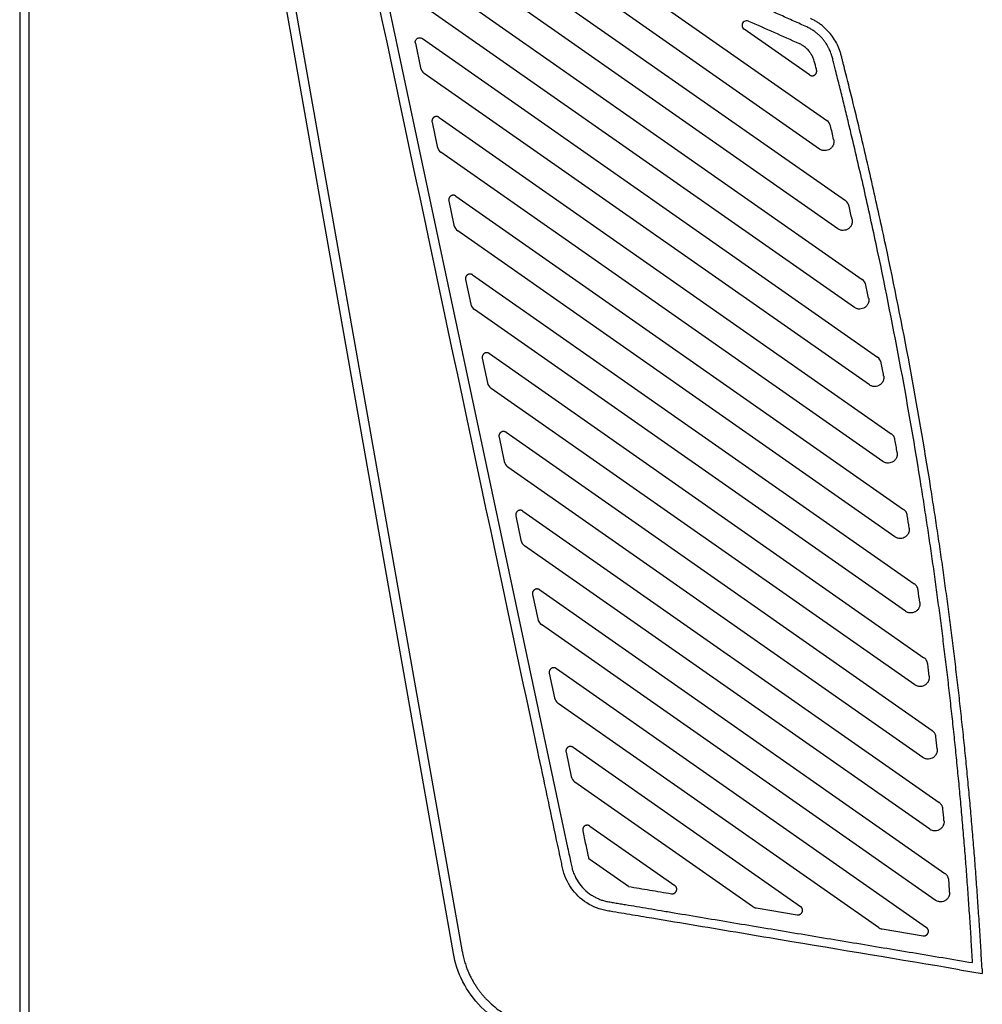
# Model space of a CAD drawing. Header units: millimetres. Extents: x -0.44 to 1.31, y -0.87 to 1.29.
# Tile 29 of 182: x -0.29 to -0.19, y 0.25 to 0.36. Entities that reach past the tile are written whole.
import ezdxf

# ---------------------------------------------------------------- set-up
doc = ezdxf.new("R2010")
doc.units = ezdxf.units.MM

msp = doc.modelspace()

# ---------------------------------------------------------------- linework, layer by layer
at = {"color": 7, "linetype": 'Continuous', "lineweight": 25}
for p, q in [((-0.29421, 0.41733), (-0.29421, -0.13167)), ((-0.29321, 0.41581), (-0.29321, -0.13265)), ((-0.24685, 0.25603), (-0.26959, 0.38499)), ((-0.24586, 0.2562), (-0.26857, 0.38497)), ((-0.25659, 0.37214), (-0.23437, 0.26759)), ((-0.20485, 0.33522), (-0.25369, 0.36941)), ((-0.2486, 0.36952), (-0.20403, 0.3383)), ((-0.20685, 0.34394), (-0.23735, 0.3653)), ((-0.25206, 0.36461), (-0.20218, 0.32969)), ((-0.23007, 0.36387), (-0.20606, 0.34705)), ((-0.20304, 0.32663), (-0.25186, 0.36081)), ((-0.20794, 0.35203), (-0.21509, 0.35704)), ((-0.251, 0.35549), (-0.25044, 0.35282)), ((-0.25023, 0.356), (-0.20052, 0.3212)), ((-0.2014, 0.31815), (-0.25003, 0.3522)), ((-0.24917, 0.34689), (-0.24861, 0.34421)), ((-0.2484, 0.3474), (-0.19902, 0.31282)), ((-0.19993, 0.3098), (-0.2482, 0.3436)), ((-0.24735, 0.33828), (-0.24678, 0.3356)), ((-0.24657, 0.33879), (-0.19768, 0.30456)), ((-0.19862, 0.30156), (-0.24637, 0.33499)), ((-0.24552, 0.32967), (-0.24495, 0.327)), ((-0.24474, 0.33019), (-0.1965, 0.29641)), ((-0.19746, 0.29342), (-0.24454, 0.32639)), ((-0.24369, 0.32107), (-0.24312, 0.31839)), ((-0.24291, 0.32158), (-0.19546, 0.28835)), ((-0.19644, 0.28538), (-0.24271, 0.31778)), ((-0.24186, 0.31246), (-0.24129, 0.30979)), ((-0.24108, 0.31298), (-0.19456, 0.2804)), ((-0.19557, 0.27745), (-0.24088, 0.30918)), ((-0.24003, 0.30386), (-0.23946, 0.30118)), ((-0.23925, 0.30437), (-0.19379, 0.27254)), ((-0.19482, 0.2696), (-0.23906, 0.30057)), ((-0.2382, 0.29525), (-0.23763, 0.29258)), ((-0.23742, 0.29577), (-0.19316, 0.26477)), ((-0.19421, 0.26184), (-0.23723, 0.29197)), ((-0.23637, 0.28665), (-0.2358, 0.28397)), ((-0.23559, 0.28716), (-0.19517, 0.25886)), ((-0.20042, 0.25887), (-0.2354, 0.28336)), ((-0.23454, 0.27804), (-0.23397, 0.27537)), ((-0.23377, 0.27856), (-0.20892, 0.26116)), ((-0.21417, 0.26117), (-0.23357, 0.27476)), ((-0.23194, 0.26995), (-0.22266, 0.26346)), ((-0.22773, 0.26334), (-0.23206, 0.26638)), ((-0.21376, 0.261), (-0.20929, 0.26025)), ((-0.20001, 0.2587), (-0.19554, 0.25795)), ((-0.19157, 0.25425), (-0.18907, 0.25383))]:
    msp.add_line(p, q, dxfattribs=at)
for points, knots in [([(-0.19157, 0.25425), (-0.19808, 0.25534), (-0.20785, 0.25697), (-0.21925, 0.25888), (-0.22495, 0.25983), (-0.22779, 0.26031), (-0.22922, 0.26055), (-0.22983, 0.26065), (-0.23024, 0.26072), (-0.23044, 0.26076), (-0.2322, 0.26125), (-0.23384, 0.26255), (-0.23464, 0.26441), (-0.23483, 0.26499), (-0.23488, 0.26519), (-0.23496, 0.26559), (-0.23518, 0.2666), (-0.23608, 0.27084), (-0.23831, 0.28133), (-0.24586, 0.31685), (-0.25272, 0.34915), (-0.25821, 0.37498)], [0, 0, 0, 0, 0.125, 0.1875, 0.21875, 0.234375, 0.242187, 0.246094, 0.246094, 0.25, 0.25, 0.28125, 0.289062, 0.289062, 0.292969, 0.292969, 0.296875, 0.3125, 0.375, 0.5, 1, 1, 1, 1]), ([(-0.20823, 0.35728), (-0.20871, 0.35749), (-0.20966, 0.35792), (-0.21109, 0.35856), (-0.21254, 0.3592), (-0.214, 0.35982), (-0.21548, 0.36045), (-0.21697, 0.36107), (-0.21848, 0.36168), (-0.22, 0.36229), (-0.22153, 0.36289), (-0.22309, 0.36349), (-0.22465, 0.36408), (-0.22623, 0.36466), (-0.22783, 0.36524), (-0.22944, 0.36581), (-0.23107, 0.36637), (-0.23271, 0.36692), (-0.23436, 0.36747), (-0.23603, 0.36801), (-0.23772, 0.36854), (-0.23942, 0.36906), (-0.24113, 0.36957), (-0.24286, 0.37008), (-0.24461, 0.37057), (-0.24637, 0.37105), (-0.24814, 0.37153), (-0.24993, 0.37199), (-0.25173, 0.37245), (-0.25355, 0.37289), (-0.25477, 0.37318), (-0.25538, 0.37332)], [0, 0, 0, 0, 0.031213, 0.062659, 0.094339, 0.126252, 0.158399, 0.19078, 0.223394, 0.256242, 0.289323, 0.322638, 0.356186, 0.389968, 0.423984, 0.458233, 0.492716, 0.527432, 0.562382, 0.597565, 0.632983, 0.668633, 0.704517, 0.740635, 0.776987, 0.813572, 0.85039, 0.887442, 0.924728, 0.962247, 1, 1, 1, 1]), ([(-0.21461, 0.35791), (-0.21469, 0.35794), (-0.21477, 0.35795), (-0.21493, 0.35794), (-0.21501, 0.35791), (-0.21515, 0.35782), (-0.21521, 0.35776), (-0.21529, 0.35761), (-0.21531, 0.35753), (-0.21531, 0.35745)], [0, 0, 0, 0, 0.25, 0.25, 0.5, 0.5, 0.75, 0.75, 1, 1, 1, 1]), ([(-0.21531, 0.35745), (-0.21531, 0.35737), (-0.21529, 0.35729), (-0.21521, 0.35715), (-0.21516, 0.35709), (-0.21509, 0.35704)], [0, 0, 0, 0, 0.5, 0.5, 1, 1, 1, 1]), ([(-0.19014, 0.25502), (-0.19018, 0.25578), (-0.19027, 0.25729), (-0.19041, 0.25956), (-0.19057, 0.26183), (-0.19073, 0.2641), (-0.1909, 0.26637), (-0.19109, 0.26864), (-0.19128, 0.2709), (-0.19148, 0.27317), (-0.1917, 0.27543), (-0.19192, 0.2777), (-0.19215, 0.27996), (-0.1924, 0.28222), (-0.19265, 0.28448), (-0.19291, 0.28675), (-0.19319, 0.28901), (-0.19347, 0.29127), (-0.19376, 0.29352), (-0.19407, 0.29578), (-0.19438, 0.29804), (-0.1947, 0.30029), (-0.19504, 0.30255), (-0.19538, 0.3048), (-0.19629, 0.31061), (-0.1979, 0.31996), (-0.19982, 0.32959), (-0.20119, 0.33599), (-0.2019, 0.33918), (-0.20263, 0.34236), (-0.20326, 0.34504), (-0.20379, 0.34724), (-0.20421, 0.34898), (-0.20465, 0.35074), (-0.205, 0.35214), (-0.20525, 0.35312), (-0.20538, 0.35365), (-0.20549, 0.35408), (-0.2056, 0.35441), (-0.2057, 0.35466), (-0.20578, 0.35486), (-0.20589, 0.35506), (-0.20602, 0.35531), (-0.20621, 0.3556), (-0.20642, 0.35588), (-0.20666, 0.35615), (-0.20692, 0.35641), (-0.20721, 0.35666), (-0.20753, 0.35689), (-0.20787, 0.3571), (-0.20811, 0.35722), (-0.20823, 0.35728)], [0, 0, 0, 0, 0.021711, 0.043425, 0.065141, 0.086859, 0.108577, 0.130294, 0.152011, 0.173728, 0.195445, 0.217164, 0.238884, 0.260608, 0.282334, 0.304065, 0.3258, 0.347539, 0.369284, 0.391034, 0.412789, 0.434548, 0.45631, 0.478075, 0.499841, 0.624745, 0.749784, 0.780992, 0.812179, 0.843344, 0.874487, 0.891106, 0.908119, 0.925531, 0.943326, 0.949299, 0.954561, 0.958809, 0.961993, 0.964582, 0.966599, 0.968041, 0.971252, 0.974547, 0.977917, 0.981367, 0.984905, 0.988541, 0.992276, 0.9961, 1, 1, 1, 1]), ([(-0.1891, 0.25434), (-0.18914, 0.25511), (-0.18923, 0.25665), (-0.18937, 0.25895), (-0.18953, 0.26125), (-0.18969, 0.26355), (-0.18986, 0.26585), (-0.19004, 0.26815), (-0.19024, 0.27045), (-0.19044, 0.27274), (-0.19065, 0.27504), (-0.19088, 0.27733), (-0.19111, 0.27963), (-0.19136, 0.28192), (-0.19161, 0.28421), (-0.19188, 0.2865), (-0.19215, 0.28879), (-0.19244, 0.29107), (-0.19273, 0.29336), (-0.19304, 0.29565), (-0.19335, 0.29793), (-0.19368, 0.30021), (-0.19402, 0.3025), (-0.19437, 0.30478), (-0.19529, 0.31071), (-0.19694, 0.32027), (-0.19912, 0.33121), (-0.20104, 0.33993), (-0.2023, 0.34537), (-0.20336, 0.34971), (-0.20394, 0.35201), (-0.20428, 0.35336), (-0.20436, 0.35367), (-0.20441, 0.35387), (-0.20444, 0.35401), (-0.2045, 0.35424), (-0.20463, 0.35471), (-0.20489, 0.35535), (-0.2053, 0.35607), (-0.20581, 0.35673), (-0.20631, 0.35721), (-0.20674, 0.35756), (-0.20708, 0.3578), (-0.20744, 0.35801), (-0.20769, 0.35813), (-0.20782, 0.35819)], [0, 0, 0, 0, 0.021656, 0.043307, 0.064954, 0.086597, 0.108238, 0.129875, 0.15151, 0.173143, 0.194774, 0.216404, 0.238034, 0.259663, 0.281293, 0.302923, 0.324554, 0.346187, 0.367822, 0.389459, 0.411099, 0.432742, 0.454389, 0.476039, 0.497695, 0.623367, 0.74904, 0.811886, 0.874737, 0.906162, 0.937588, 0.941516, 0.945444, 0.946426, 0.947409, 0.949373, 0.953284, 0.961051, 0.968819, 0.976587, 0.984353, 0.988273, 0.992175, 0.996078, 1, 1, 1, 1]), ([(-0.25101, 0.35559), (-0.25101, 0.35562), (-0.25101, 0.35566), (-0.251, 0.35572), (-0.25098, 0.35578), (-0.25094, 0.35586), (-0.25087, 0.35596), (-0.25075, 0.35604), (-0.25061, 0.35609), (-0.25047, 0.3561), (-0.25034, 0.35607), (-0.25026, 0.35603), (-0.25023, 0.356)], [0, 0, 0, 0, 0.057705, 0.114723, 0.17197, 0.230354, 0.364175, 0.500174, 0.63374, 0.770007, 0.884299, 1, 1, 1, 1]), ([(-0.20717, 0.35257), (-0.20721, 0.35271), (-0.20728, 0.353), (-0.20737, 0.35337), (-0.20745, 0.35366), (-0.20754, 0.35388), (-0.20763, 0.35408), (-0.20773, 0.35426), (-0.20784, 0.35443), (-0.20796, 0.35459), (-0.2081, 0.35477), (-0.20829, 0.35495), (-0.20851, 0.35513), (-0.20877, 0.35531), (-0.20896, 0.35541), (-0.20906, 0.35546)], [0, 0, 0, 0, 0.1269435, 0.2419768, 0.3173635, 0.376428, 0.4379464, 0.5002442, 0.5490521, 0.6051447, 0.6684386, 0.7391562, 0.8179869, 0.9051846, 1, 1, 1, 1]), ([(-0.20794, 0.35203), (-0.20792, 0.35202), (-0.20788, 0.35199), (-0.20781, 0.35197), (-0.20775, 0.35195), (-0.20768, 0.35194), (-0.20762, 0.35194), (-0.20755, 0.35195), (-0.2075, 0.35197), (-0.20744, 0.35199), (-0.20739, 0.35202), (-0.20735, 0.35205), (-0.20731, 0.35208), (-0.20727, 0.35212), (-0.20724, 0.35216), (-0.20722, 0.35219), (-0.2072, 0.35223), (-0.20719, 0.35227), (-0.20717, 0.35231), (-0.20717, 0.35234), (-0.20716, 0.35238), (-0.20716, 0.35241), (-0.20716, 0.35243), (-0.20716, 0.35244)], [0, 0, 0, 0, 0.067444, 0.132908, 0.19639, 0.257891, 0.31741, 0.374948, 0.430502, 0.484074, 0.535664, 0.58527, 0.632893, 0.678532, 0.722188, 0.76386, 0.803548, 0.841251, 0.87697, 0.910705, 0.942455, 0.97222, 1, 1, 1, 1]), ([(-0.2484, 0.3474), (-0.24842, 0.34741), (-0.24846, 0.34744), (-0.24853, 0.34746), (-0.24859, 0.34748), (-0.24866, 0.34749), (-0.24872, 0.34749), (-0.24879, 0.34748), (-0.24884, 0.34746), (-0.2489, 0.34744), (-0.24895, 0.34742), (-0.24899, 0.34739), (-0.24903, 0.34735), (-0.24907, 0.34732), (-0.2491, 0.34728), (-0.24912, 0.34724), (-0.24914, 0.3472), (-0.24916, 0.34716), (-0.24917, 0.34712), (-0.24918, 0.34709), (-0.24918, 0.34705), (-0.24919, 0.34702), (-0.24919, 0.347), (-0.24919, 0.34699)], [0, 0, 0, 0, 0.066938, 0.131946, 0.195023, 0.256169, 0.315384, 0.372667, 0.428019, 0.481439, 0.532927, 0.582482, 0.630105, 0.675795, 0.719552, 0.761376, 0.801266, 0.839223, 0.875246, 0.909336, 0.941491, 0.971713, 1, 1, 1, 1]), ([(-0.20528, 0.34476), (-0.20528, 0.34473), (-0.20528, 0.34466), (-0.2053, 0.34456), (-0.20532, 0.34446), (-0.20536, 0.34436), (-0.20544, 0.34421), (-0.20558, 0.34402), (-0.20583, 0.34385), (-0.20611, 0.34376), (-0.20636, 0.34376), (-0.20656, 0.3438), (-0.20672, 0.34386), (-0.20681, 0.34391), (-0.20685, 0.34394)], [0, 0, 0, 0, 0.047535, 0.094532, 0.141531, 0.189067, 0.237662, 0.375606, 0.513861, 0.645328, 0.777885, 0.851881, 0.925252, 1, 1, 1, 1]), ([(-0.20531, 0.34499), (-0.2053, 0.34496), (-0.20528, 0.34488), (-0.20528, 0.3448), (-0.20528, 0.34476)], [0, 0, 0, 0, 0.506322, 1, 1, 1, 1]), ([(-0.24657, 0.33879), (-0.24659, 0.33881), (-0.24663, 0.33883), (-0.2467, 0.33886), (-0.24676, 0.33888), (-0.24683, 0.33888), (-0.24689, 0.33888), (-0.24696, 0.33888), (-0.24701, 0.33886), (-0.24707, 0.33884), (-0.24712, 0.33881), (-0.24716, 0.33878), (-0.2472, 0.33875), (-0.24724, 0.33871), (-0.24727, 0.33867), (-0.24729, 0.33863), (-0.24731, 0.33859), (-0.24733, 0.33856), (-0.24734, 0.33852), (-0.24735, 0.33848), (-0.24735, 0.33845), (-0.24736, 0.33842), (-0.24736, 0.33839), (-0.24736, 0.33838)], [0, 0, 0, 0, 0.066938, 0.1319457, 0.1950227, 0.2561689, 0.3153838, 0.3726673, 0.4280191, 0.481439, 0.5329268, 0.5824821, 0.6301048, 0.6757948, 0.7195517, 0.7613755, 0.801266, 0.8392229, 0.8752461, 0.9093356, 0.9414911, 0.9717126, 1, 1, 1, 1]), ([(-0.20328, 0.33604), (-0.20328, 0.336), (-0.20328, 0.33594), (-0.2033, 0.33583), (-0.20332, 0.33574), (-0.20336, 0.33564), (-0.20344, 0.33549), (-0.20358, 0.3353), (-0.20383, 0.33513), (-0.20411, 0.33504), (-0.20436, 0.33503), (-0.20456, 0.33507), (-0.20472, 0.33513), (-0.20481, 0.33519), (-0.20485, 0.33522)], [0, 0, 0, 0, 0.047348, 0.09418, 0.141029, 0.188427, 0.236889, 0.374533, 0.512573, 0.64438, 0.777204, 0.851479, 0.925072, 1, 1, 1, 1]), ([(-0.2033, 0.33625), (-0.2033, 0.33622), (-0.20328, 0.33615), (-0.20328, 0.33607), (-0.20328, 0.33604)], [0, 0, 0, 0, 0.506306, 1, 1, 1, 1]), ([(-0.24474, 0.33019), (-0.24476, 0.3302), (-0.2448, 0.33023), (-0.24487, 0.33025), (-0.24493, 0.33027), (-0.245, 0.33028), (-0.24507, 0.33028), (-0.24513, 0.33027), (-0.24519, 0.33025), (-0.24524, 0.33023), (-0.24529, 0.33021), (-0.24533, 0.33017), (-0.24537, 0.33014), (-0.24541, 0.3301), (-0.24544, 0.33007), (-0.24546, 0.33003), (-0.24548, 0.32999), (-0.2455, 0.32995), (-0.24551, 0.32991), (-0.24552, 0.32988), (-0.24552, 0.32984), (-0.24553, 0.32981), (-0.24553, 0.32979), (-0.24553, 0.32978)], [0, 0, 0, 0, 0.066938, 0.131946, 0.195023, 0.256169, 0.315384, 0.372667, 0.428019, 0.481439, 0.532927, 0.582482, 0.630105, 0.675795, 0.719552, 0.761375, 0.801266, 0.839223, 0.875246, 0.909336, 0.941491, 0.971713, 1, 1, 1, 1]), ([(-0.20147, 0.32744), (-0.20147, 0.32741), (-0.20147, 0.32734), (-0.20148, 0.32724), (-0.20151, 0.32714), (-0.20155, 0.32705), (-0.20162, 0.32689), (-0.20177, 0.3267), (-0.20202, 0.32654), (-0.2023, 0.32644), (-0.20255, 0.32644), (-0.20275, 0.32648), (-0.2029, 0.32654), (-0.20299, 0.3266), (-0.20304, 0.32663)], [0, 0, 0, 0, 0.047181, 0.093862, 0.140572, 0.187837, 0.236168, 0.373525, 0.511348, 0.643452, 0.776544, 0.851066, 0.924873, 1, 1, 1, 1]), ([(-0.20149, 0.32764), (-0.20148, 0.32761), (-0.20147, 0.32754), (-0.20147, 0.32748), (-0.20147, 0.32744)], [0, 0, 0, 0, 0.5062642, 1, 1, 1, 1]), ([(-0.24291, 0.32158), (-0.24293, 0.3216), (-0.24297, 0.32162), (-0.24304, 0.32165), (-0.24311, 0.32167), (-0.24317, 0.32167), (-0.24324, 0.32167), (-0.2433, 0.32166), (-0.24336, 0.32165), (-0.24341, 0.32163), (-0.24346, 0.3216), (-0.2435, 0.32157), (-0.24354, 0.32154), (-0.24358, 0.3215), (-0.24361, 0.32146), (-0.24363, 0.32142), (-0.24365, 0.32138), (-0.24367, 0.32135), (-0.24368, 0.32131), (-0.24369, 0.32127), (-0.24369, 0.32124), (-0.2437, 0.3212), (-0.2437, 0.32118), (-0.2437, 0.32117)], [0, 0, 0, 0, 0.066938, 0.131946, 0.195023, 0.256169, 0.315384, 0.372667, 0.428019, 0.481439, 0.532927, 0.582482, 0.630105, 0.675795, 0.719552, 0.761376, 0.801266, 0.839223, 0.875246, 0.909336, 0.941491, 0.971713, 1, 1, 1, 1]), ([(-0.19983, 0.31897), (-0.19983, 0.31894), (-0.19983, 0.31887), (-0.19985, 0.31877), (-0.19987, 0.31867), (-0.19991, 0.31857), (-0.19998, 0.31842), (-0.20013, 0.31823), (-0.20038, 0.31807), (-0.20066, 0.31797), (-0.20091, 0.31797), (-0.20111, 0.31801), (-0.20126, 0.31807), (-0.20136, 0.31812), (-0.2014, 0.31815)], [0, 0, 0, 0, 0.047032, 0.093577, 0.140156, 0.187294, 0.235494, 0.372576, 0.510185, 0.642569, 0.775906, 0.850668, 0.924683, 1, 1, 1, 1]), ([(-0.19985, 0.31915), (-0.19984, 0.31912), (-0.19983, 0.31906), (-0.19983, 0.319), (-0.19983, 0.31897)], [0, 0, 0, 0, 0.506198, 1, 1, 1, 1]), ([(-0.24108, 0.31298), (-0.2411, 0.31299), (-0.24114, 0.31302), (-0.24121, 0.31304), (-0.24128, 0.31306), (-0.24134, 0.31307), (-0.24141, 0.31307), (-0.24147, 0.31306), (-0.24153, 0.31304), (-0.24158, 0.31302), (-0.24163, 0.31299), (-0.24168, 0.31296), (-0.24172, 0.31293), (-0.24175, 0.31289), (-0.24178, 0.31286), (-0.2418, 0.31282), (-0.24182, 0.31278), (-0.24184, 0.31274), (-0.24185, 0.3127), (-0.24186, 0.31267), (-0.24187, 0.31263), (-0.24187, 0.3126), (-0.24187, 0.31258), (-0.24187, 0.31257)], [0, 0, 0, 0, 0.066938, 0.131946, 0.195023, 0.256169, 0.315384, 0.372667, 0.428019, 0.481439, 0.532927, 0.582482, 0.630105, 0.675795, 0.719552, 0.761376, 0.801266, 0.839223, 0.875246, 0.909336, 0.941491, 0.971713, 1, 1, 1, 1]), ([(-0.19861, 0.31217), (-0.19863, 0.3123), (-0.19868, 0.31243), (-0.19882, 0.31265), (-0.19891, 0.31275), (-0.19902, 0.31282)], [0, 0, 0, 0, 0.5, 0.5, 1, 1, 1, 1]), ([(-0.19836, 0.31062), (-0.19836, 0.31058), (-0.19836, 0.31052), (-0.19838, 0.31042), (-0.1984, 0.31032), (-0.19844, 0.31022), (-0.19851, 0.31007), (-0.19866, 0.30988), (-0.1989, 0.30971), (-0.19919, 0.30962), (-0.19944, 0.30961), (-0.19964, 0.30965), (-0.19979, 0.30971), (-0.19989, 0.30977), (-0.19993, 0.3098)], [0, 0, 0, 0, 0.046901, 0.093322, 0.13978, 0.186795, 0.234865, 0.371682, 0.509078, 0.641726, 0.775291, 0.850283, 0.924498, 1, 1, 1, 1]), ([(-0.19837, 0.31078), (-0.19837, 0.31076), (-0.19836, 0.3107), (-0.19836, 0.31065), (-0.19836, 0.31062)], [0, 0, 0, 0, 0.506109, 1, 1, 1, 1]), ([(-0.19727, 0.30389), (-0.19729, 0.30403), (-0.19733, 0.30416), (-0.19748, 0.30438), (-0.19757, 0.30448), (-0.19768, 0.30456)], [0, 0, 0, 0, 0.5, 0.5, 1, 1, 1, 1]), ([(-0.23925, 0.30437), (-0.23927, 0.30438), (-0.23931, 0.30441), (-0.23938, 0.30444), (-0.23945, 0.30446), (-0.23951, 0.30446), (-0.23958, 0.30446), (-0.23964, 0.30445), (-0.2397, 0.30444), (-0.23975, 0.30442), (-0.2398, 0.30439), (-0.23985, 0.30436), (-0.23989, 0.30432), (-0.23992, 0.30429), (-0.23995, 0.30425), (-0.23997, 0.30421), (-0.23999, 0.30417), (-0.24001, 0.30413), (-0.24002, 0.3041), (-0.24003, 0.30406), (-0.24004, 0.30403), (-0.24004, 0.30399), (-0.24004, 0.30397), (-0.24004, 0.30396)], [0, 0, 0, 0, 0.066938, 0.131946, 0.195023, 0.256169, 0.315384, 0.372667, 0.428019, 0.481439, 0.532927, 0.582482, 0.630105, 0.675795, 0.719552, 0.761376, 0.801266, 0.839223, 0.875246, 0.909336, 0.941491, 0.971713, 1, 1, 1, 1]), ([(-0.19705, 0.30238), (-0.19705, 0.30234), (-0.19705, 0.30227), (-0.19706, 0.30217), (-0.19709, 0.30208), (-0.19713, 0.30198), (-0.1972, 0.30183), (-0.19734, 0.30164), (-0.19759, 0.30147), (-0.19787, 0.30137), (-0.19813, 0.30137), (-0.19833, 0.30141), (-0.19848, 0.30147), (-0.19857, 0.30153), (-0.19862, 0.30156)], [0, 0, 0, 0, 0.046791, 0.093102, 0.139448, 0.186341, 0.234278, 0.370846, 0.508029, 0.640925, 0.774696, 0.849909, 0.924317, 1, 1, 1, 1]), ([(-0.19706, 0.30252), (-0.19705, 0.3025), (-0.19705, 0.30245), (-0.19705, 0.3024), (-0.19705, 0.30238)], [0, 0, 0, 0, 0.505988, 1, 1, 1, 1]), ([(-0.19608, 0.29572), (-0.1961, 0.29586), (-0.19614, 0.29599), (-0.19629, 0.29623), (-0.19638, 0.29633), (-0.1965, 0.29641)], [0, 0, 0, 0, 0.5, 0.5, 1, 1, 1, 1]), ([(-0.23742, 0.29577), (-0.23744, 0.29578), (-0.23748, 0.29581), (-0.23755, 0.29583), (-0.23762, 0.29585), (-0.23768, 0.29586), (-0.23775, 0.29586), (-0.23781, 0.29585), (-0.23787, 0.29583), (-0.23792, 0.29581), (-0.23797, 0.29578), (-0.23802, 0.29575), (-0.23806, 0.29572), (-0.23809, 0.29568), (-0.23812, 0.29564), (-0.23814, 0.29561), (-0.23816, 0.29557), (-0.23818, 0.29553), (-0.23819, 0.29549), (-0.2382, 0.29546), (-0.23821, 0.29542), (-0.23821, 0.29539), (-0.23821, 0.29537), (-0.23821, 0.29536)], [0, 0, 0, 0, 0.066938, 0.131946, 0.195023, 0.256169, 0.315384, 0.372667, 0.428019, 0.481439, 0.532927, 0.582482, 0.630105, 0.675795, 0.719552, 0.761376, 0.801266, 0.839223, 0.875246, 0.909336, 0.941491, 0.971713, 1, 1, 1, 1]), ([(-0.19589, 0.29424), (-0.19589, 0.2942), (-0.19589, 0.29414), (-0.1959, 0.29404), (-0.19593, 0.29394), (-0.19597, 0.29384), (-0.19604, 0.29369), (-0.19618, 0.2935), (-0.19643, 0.29333), (-0.19671, 0.29324), (-0.19696, 0.29323), (-0.19717, 0.29327), (-0.19732, 0.29333), (-0.19741, 0.29339), (-0.19746, 0.29342)], [0, 0, 0, 0, 0.046688, 0.092898, 0.139138, 0.185917, 0.233726, 0.37005, 0.507025, 0.640153, 0.77412, 0.849541, 0.924135, 1, 1, 1, 1]), ([(-0.1959, 0.29437), (-0.19589, 0.29435), (-0.19589, 0.29431), (-0.19589, 0.29426), (-0.19589, 0.29424)], [0, 0, 0, 0, 0.505859, 1, 1, 1, 1]), ([(-0.19504, 0.28766), (-0.19504, 0.28769), (-0.19505, 0.28775), (-0.19508, 0.28785), (-0.19512, 0.28794), (-0.19516, 0.28804), (-0.19522, 0.28813), (-0.19529, 0.28821), (-0.19537, 0.28829), (-0.19543, 0.28833), (-0.19546, 0.28835)], [0, 0, 0, 0, 0.1157192, 0.2340902, 0.3551128, 0.4787871, 0.605113, 0.7340905, 0.8657195, 1, 1, 1, 1]), ([(-0.23559, 0.28716), (-0.23562, 0.28717), (-0.23566, 0.2872), (-0.23572, 0.28723), (-0.23579, 0.28724), (-0.23585, 0.28725), (-0.23592, 0.28725), (-0.23598, 0.28724), (-0.23604, 0.28723), (-0.23609, 0.28721), (-0.23614, 0.28718), (-0.23619, 0.28715), (-0.23623, 0.28711), (-0.23626, 0.28708), (-0.23629, 0.28704), (-0.23632, 0.287), (-0.23634, 0.28696), (-0.23635, 0.28692), (-0.23636, 0.28689), (-0.23637, 0.28685), (-0.23638, 0.28682), (-0.23638, 0.28678), (-0.23638, 0.28676), (-0.23638, 0.28675)], [0, 0, 0, 0, 0.066938, 0.131946, 0.195023, 0.256169, 0.315384, 0.372667, 0.428019, 0.481439, 0.532927, 0.582482, 0.630105, 0.675795, 0.719552, 0.761376, 0.801266, 0.839223, 0.875246, 0.909336, 0.941491, 0.971713, 1, 1, 1, 1]), ([(-0.19488, 0.28632), (-0.19488, 0.2863), (-0.19487, 0.28626), (-0.19487, 0.28622), (-0.19487, 0.2862)], [0, 0, 0, 0, 0.5057113, 1, 1, 1, 1]), ([(-0.19487, 0.2862), (-0.19487, 0.28617), (-0.19487, 0.2861), (-0.19489, 0.286), (-0.19491, 0.2859), (-0.19495, 0.28581), (-0.19502, 0.28566), (-0.19517, 0.28547), (-0.19541, 0.2853), (-0.19569, 0.2852), (-0.19595, 0.2852), (-0.19615, 0.28524), (-0.19631, 0.2853), (-0.1964, 0.28535), (-0.19644, 0.28538)], [0, 0, 0, 0, 0.046618, 0.092746, 0.138888, 0.18555, 0.233219, 0.369332, 0.506074, 0.639432, 0.773566, 0.849197, 0.923972, 1, 1, 1, 1]), ([(-0.19414, 0.27969), (-0.19414, 0.27972), (-0.19415, 0.27978), (-0.19418, 0.27988), (-0.19421, 0.27998), (-0.19426, 0.28007), (-0.19432, 0.28017), (-0.19439, 0.28025), (-0.19447, 0.28033), (-0.19453, 0.28038), (-0.19456, 0.2804)], [0, 0, 0, 0, 0.115709, 0.234073, 0.355091, 0.478764, 0.605092, 0.734073, 0.86571, 1, 1, 1, 1]), ([(-0.23377, 0.27856), (-0.23379, 0.27857), (-0.23383, 0.27859), (-0.23389, 0.27862), (-0.23396, 0.27864), (-0.23403, 0.27865), (-0.23409, 0.27865), (-0.23415, 0.27864), (-0.23421, 0.27862), (-0.23427, 0.2786), (-0.23431, 0.27857), (-0.23436, 0.27854), (-0.2344, 0.27851), (-0.23443, 0.27847), (-0.23446, 0.27843), (-0.23449, 0.2784), (-0.23451, 0.27836), (-0.23452, 0.27832), (-0.23453, 0.27828), (-0.23454, 0.27824), (-0.23455, 0.27821), (-0.23455, 0.27818), (-0.23455, 0.27816), (-0.23455, 0.27815)], [0, 0, 0, 0, 0.066938, 0.1319457, 0.1950227, 0.2561689, 0.3153838, 0.3726673, 0.4280191, 0.481439, 0.5329267, 0.5824821, 0.6301048, 0.6757948, 0.7195517, 0.7613755, 0.8012659, 0.8392229, 0.8752461, 0.9093356, 0.9414911, 0.9717126, 1, 1, 1, 1]), ([(-0.19399, 0.27826), (-0.194, 0.27823), (-0.194, 0.27816), (-0.19401, 0.27806), (-0.19404, 0.27797), (-0.19407, 0.27787), (-0.19415, 0.27772), (-0.19429, 0.27753), (-0.19453, 0.27736), (-0.19482, 0.27726), (-0.19507, 0.27726), (-0.19527, 0.2773), (-0.19543, 0.27736), (-0.19552, 0.27742), (-0.19557, 0.27745)], [0, 0, 0, 0, 0.046557, 0.092611, 0.138663, 0.185214, 0.232747, 0.368651, 0.50517, 0.638748, 0.77303, 0.848866, 0.923815, 1, 1, 1, 1]), ([(-0.194, 0.27837), (-0.194, 0.27835), (-0.194, 0.27832), (-0.19399, 0.27828), (-0.19399, 0.27826)], [0, 0, 0, 0, 0.505547, 1, 1, 1, 1]), ([(-0.19337, 0.27181), (-0.19337, 0.27184), (-0.19338, 0.27191), (-0.19341, 0.27201), (-0.19344, 0.27211), (-0.19349, 0.27221), (-0.19355, 0.2723), (-0.19362, 0.27239), (-0.1937, 0.27247), (-0.19376, 0.27252), (-0.19379, 0.27254)], [0, 0, 0, 0, 0.115704, 0.234064, 0.35508, 0.478752, 0.60508, 0.734064, 0.865704, 1, 1, 1, 1]), ([(-0.19325, 0.27042), (-0.19325, 0.27039), (-0.19325, 0.27032), (-0.19327, 0.27022), (-0.19329, 0.27012), (-0.19333, 0.27003), (-0.1934, 0.26988), (-0.19354, 0.26969), (-0.19379, 0.26952), (-0.19407, 0.26942), (-0.19433, 0.26941), (-0.19453, 0.26945), (-0.19468, 0.26951), (-0.19478, 0.26957), (-0.19482, 0.2696)], [0, 0, 0, 0, 0.046513, 0.092506, 0.138474, 0.184914, 0.232309, 0.368023, 0.504311, 0.638102, 0.772512, 0.848548, 0.923666, 1, 1, 1, 1]), ([(-0.19326, 0.27051), (-0.19325, 0.27049), (-0.19325, 0.27046), (-0.19325, 0.27043), (-0.19325, 0.27042)], [0, 0, 0, 0, 0.505367, 1, 1, 1, 1]), ([(-0.23194, 0.26995), (-0.23196, 0.26996), (-0.232, 0.26999), (-0.23206, 0.27002), (-0.23213, 0.27003), (-0.2322, 0.27004), (-0.23226, 0.27004), (-0.23232, 0.27003), (-0.23238, 0.27002), (-0.23244, 0.26999), (-0.23249, 0.26997), (-0.23253, 0.26994), (-0.23257, 0.2699), (-0.2326, 0.26987), (-0.23263, 0.26983), (-0.23266, 0.26979), (-0.23268, 0.26975), (-0.23269, 0.26971), (-0.23271, 0.26968), (-0.23271, 0.26964), (-0.23272, 0.26961), (-0.23272, 0.26957), (-0.23272, 0.26955), (-0.23272, 0.26954)], [0, 0, 0, 0, 0.066938, 0.131946, 0.195023, 0.256169, 0.315384, 0.372667, 0.428019, 0.481439, 0.532927, 0.582482, 0.630105, 0.675795, 0.719552, 0.761376, 0.801266, 0.839223, 0.875246, 0.909336, 0.941491, 0.971713, 1, 1, 1, 1]), ([(-0.23271, 0.26944), (-0.2326, 0.26893), (-0.2325, 0.26842), (-0.23234, 0.26766), (-0.23228, 0.26741), (-0.2322, 0.26703), (-0.23217, 0.2669), (-0.23212, 0.26664), (-0.23209, 0.2665), (-0.23206, 0.26638)], [0, 0, 0, 0, 0.5, 0.5, 0.75, 0.75, 0.875, 0.875, 1, 1, 1, 1]), ([(-0.23437, 0.26759), (-0.2343, 0.26729), (-0.23418, 0.26673), (-0.23402, 0.26598), (-0.2339, 0.2654), (-0.23378, 0.26498), (-0.23358, 0.26447), (-0.23323, 0.26381), (-0.23258, 0.26302), (-0.23194, 0.2625), (-0.2314, 0.26219), (-0.23104, 0.26201), (-0.23065, 0.26186), (-0.23022, 0.26173), (-0.22973, 0.26165), (-0.2292, 0.26156), (-0.22862, 0.26146), (-0.22783, 0.26133), (-0.2268, 0.26116), (-0.22551, 0.26094), (-0.22414, 0.26071), (-0.22103, 0.26019), (-0.2162, 0.25938), (-0.20969, 0.25829), (-0.20317, 0.2572), (-0.19666, 0.25611), (-0.19231, 0.25539), (-0.19014, 0.25502)], [0, 0, 0, 0, 0.01907, 0.035461, 0.047735, 0.056165, 0.062213, 0.081832, 0.10255, 0.124614, 0.13274, 0.14117, 0.149856, 0.158845, 0.168739, 0.180359, 0.192601, 0.205031, 0.230401, 0.257481, 0.286186, 0.316566, 0.453243, 0.589924, 0.72661, 0.863302, 1, 1, 1, 1]), ([(-0.19273, 0.26402), (-0.19274, 0.26406), (-0.19274, 0.26413), (-0.19277, 0.26423), (-0.1928, 0.26433), (-0.19285, 0.26443), (-0.19291, 0.26453), (-0.19298, 0.26462), (-0.19306, 0.2647), (-0.19312, 0.26475), (-0.19316, 0.26477)], [0, 0, 0, 0, 0.115703, 0.234062, 0.355077, 0.478749, 0.605078, 0.734062, 0.865703, 1, 1, 1, 1]), ([(-0.22773, 0.26334), (-0.22695, 0.26321), (-0.22616, 0.26308), (-0.2246, 0.26282), (-0.22381, 0.26268), (-0.22303, 0.26255)], [0, 0, 0, 0, 0.5, 0.5, 1, 1, 1, 1]), ([(-0.22303, 0.26255), (-0.22301, 0.26255), (-0.22296, 0.26255), (-0.22289, 0.26255), (-0.22282, 0.26256), (-0.22276, 0.26258), (-0.22271, 0.26261), (-0.22265, 0.26264), (-0.22261, 0.26268), (-0.22257, 0.26272), (-0.22254, 0.26276), (-0.22251, 0.2628), (-0.22249, 0.26285), (-0.22247, 0.26289), (-0.22246, 0.26293), (-0.22245, 0.26297), (-0.22245, 0.26301), (-0.22245, 0.26304), (-0.22245, 0.26305)], [0, 0, 0, 0, 0.083596, 0.164381, 0.242354, 0.317516, 0.389865, 0.459402, 0.526126, 0.590037, 0.651134, 0.709416, 0.764885, 0.817538, 0.867377, 0.9144, 0.958608, 1, 1, 1, 1]), ([(-0.22245, 0.26305), (-0.22245, 0.26307), (-0.22245, 0.26311), (-0.22247, 0.26318), (-0.22249, 0.26324), (-0.22252, 0.2633), (-0.22256, 0.26336), (-0.2226, 0.26341), (-0.22264, 0.26344), (-0.22266, 0.26346)], [0, 0, 0, 0, 0.1324918, 0.2684389, 0.4078412, 0.5506987, 0.6970111, 0.8467783, 1, 1, 1, 1]), ([(-0.19264, 0.26266), (-0.19264, 0.26263), (-0.19264, 0.26256), (-0.19265, 0.26246), (-0.19268, 0.26237), (-0.19271, 0.26227), (-0.19279, 0.26212), (-0.19293, 0.26193), (-0.19317, 0.26176), (-0.19345, 0.26166), (-0.19371, 0.26166), (-0.19391, 0.2617), (-0.19407, 0.26176), (-0.19416, 0.26182), (-0.19421, 0.26184)], [0, 0, 0, 0, 0.04649, 0.092435, 0.138326, 0.184656, 0.231905, 0.367449, 0.503495, 0.637494, 0.772012, 0.848247, 0.923527, 1, 1, 1, 1]), ([(-0.19264, 0.26274), (-0.19264, 0.26272), (-0.19264, 0.2627), (-0.19264, 0.26268), (-0.19264, 0.26266)], [0, 0, 0, 0, 0.505172, 1, 1, 1, 1]), ([(-0.20929, 0.26025), (-0.20926, 0.26025), (-0.20922, 0.26024), (-0.20914, 0.26025), (-0.20908, 0.26026), (-0.20902, 0.26028), (-0.20896, 0.26031), (-0.20891, 0.26034), (-0.20886, 0.26038), (-0.20883, 0.26042), (-0.20879, 0.26046), (-0.20877, 0.2605), (-0.20874, 0.26055), (-0.20873, 0.26059), (-0.20872, 0.26063), (-0.20871, 0.26067), (-0.2087, 0.26071), (-0.2087, 0.26073), (-0.2087, 0.26075)], [0, 0, 0, 0, 0.083595, 0.16438, 0.242353, 0.317515, 0.389864, 0.459401, 0.526125, 0.590036, 0.651133, 0.709415, 0.764884, 0.817537, 0.867376, 0.9144, 0.958608, 1, 1, 1, 1]), ([(-0.2087, 0.26075), (-0.2087, 0.26077), (-0.20871, 0.26081), (-0.20872, 0.26088), (-0.20874, 0.26094), (-0.20877, 0.261), (-0.20881, 0.26106), (-0.20886, 0.26111), (-0.2089, 0.26114), (-0.20892, 0.26116)], [0, 0, 0, 0, 0.132492, 0.26844, 0.407842, 0.5507, 0.697012, 0.846779, 1, 1, 1, 1]), ([(-0.19554, 0.25795), (-0.19552, 0.25795), (-0.19547, 0.25794), (-0.1954, 0.25795), (-0.19533, 0.25796), (-0.19527, 0.25798), (-0.19521, 0.25801), (-0.19516, 0.25804), (-0.19512, 0.25808), (-0.19508, 0.25812), (-0.19505, 0.25816), (-0.19502, 0.2582), (-0.195, 0.25825), (-0.19498, 0.25829), (-0.19497, 0.25833), (-0.19496, 0.25837), (-0.19496, 0.25841), (-0.19496, 0.25843), (-0.19496, 0.25845)], [0, 0, 0, 0, 0.0835954, 0.16438, 0.2423534, 0.317515, 0.3898645, 0.4594013, 0.5261252, 0.5900358, 0.6511326, 0.7094153, 0.7648837, 0.8175373, 0.8673761, 0.9143995, 0.9586076, 1, 1, 1, 1]), ([(-0.19496, 0.25845), (-0.19496, 0.25847), (-0.19496, 0.25851), (-0.19497, 0.25857), (-0.19499, 0.25864), (-0.19503, 0.2587), (-0.19506, 0.25876), (-0.19511, 0.25881), (-0.19515, 0.25884), (-0.19517, 0.25886)], [0, 0, 0, 0, 0.1324922, 0.2684396, 0.4078421, 0.5506996, 0.6970118, 0.8467787, 1, 1, 1, 1]), ([(-0.24586, 0.2562), (-0.24585, 0.2561), (-0.24581, 0.2559), (-0.24574, 0.25559), (-0.24566, 0.2553), (-0.24558, 0.25502), (-0.2455, 0.25475), (-0.24541, 0.25449), (-0.24531, 0.25424), (-0.24521, 0.254), (-0.24511, 0.25377), (-0.245, 0.25355), (-0.2449, 0.25334), (-0.24479, 0.25314), (-0.24468, 0.25294), (-0.24457, 0.25276), (-0.24446, 0.25258), (-0.24435, 0.25241), (-0.24424, 0.25225), (-0.24413, 0.2521), (-0.24403, 0.25195), (-0.24392, 0.25181), (-0.24382, 0.25168), (-0.24372, 0.25156), (-0.24362, 0.25144), (-0.24352, 0.25133), (-0.24343, 0.25123), (-0.24334, 0.25113), (-0.24326, 0.25104), (-0.24317, 0.25096), (-0.24287, 0.25065), (-0.24235, 0.25018), (-0.24157, 0.24961), (-0.24081, 0.24915), (-0.24008, 0.2488), (-0.23941, 0.24853), (-0.2388, 0.24833), (-0.23825, 0.24819), (-0.23791, 0.24812), (-0.23775, 0.24809)], [0, 0, 0, 0, 0.025952, 0.051192, 0.075738, 0.099607, 0.122812, 0.145366, 0.16728, 0.188565, 0.209229, 0.22928, 0.248724, 0.267568, 0.285818, 0.303477, 0.32055, 0.337039, 0.352947, 0.368277, 0.383032, 0.397214, 0.410825, 0.423867, 0.436342, 0.448251, 0.459595, 0.470375, 0.480591, 0.490244, 0.499334, 0.585116, 0.664196, 0.736682, 0.802616, 0.861984, 0.914734, 0.960776, 1, 1, 1, 1]), ([(-0.23793, 0.24711), (-0.23896, 0.24729), (-0.24002, 0.24763), (-0.24203, 0.24866), (-0.24298, 0.24935), (-0.24461, 0.25098), (-0.2453, 0.25193), (-0.24632, 0.25394), (-0.24667, 0.255), (-0.24685, 0.25603)], [0, 0, 0, 0, 0.25, 0.25, 0.5, 0.5, 0.75, 0.75, 1, 1, 1, 1])]:
    msp.add_open_spline(points, degree=3, knots=knots, dxfattribs=at)
for points in [[(-0.21461, 0.35791), (-0.21275, 0.35712), (-0.2109, 0.3563), (-0.20906, 0.35546)], [(-0.25101, 0.35559), (-0.25101, 0.35556), (-0.25101, 0.35552), (-0.251, 0.35549)], [(-0.25044, 0.35282), (-0.25038, 0.35257), (-0.25024, 0.35235), (-0.25003, 0.3522)], [(-0.20716, 0.35244), (-0.20716, 0.35248), (-0.20716, 0.35253), (-0.20717, 0.35257)], [(-0.24919, 0.34699), (-0.24919, 0.34695), (-0.24918, 0.34692), (-0.24917, 0.34689)], [(-0.20566, 0.34646), (-0.20572, 0.3467), (-0.20586, 0.34691), (-0.20606, 0.34705)], [(-0.20531, 0.34499), (-0.20542, 0.34549), (-0.20554, 0.34598), (-0.20566, 0.34646)], [(-0.24861, 0.34421), (-0.24855, 0.34396), (-0.24841, 0.34374), (-0.2482, 0.3436)], [(-0.24736, 0.33838), (-0.24736, 0.33835), (-0.24735, 0.33831), (-0.24735, 0.33828)], [(-0.20362, 0.3377), (-0.20368, 0.33794), (-0.20382, 0.33816), (-0.20403, 0.3383)], [(-0.2033, 0.33625), (-0.20341, 0.33674), (-0.20352, 0.33722), (-0.20362, 0.3377)], [(-0.24678, 0.3356), (-0.24672, 0.33536), (-0.24658, 0.33514), (-0.24637, 0.33499)], [(-0.24553, 0.32978), (-0.24553, 0.32974), (-0.24552, 0.32971), (-0.24552, 0.32967)], [(-0.20178, 0.32907), (-0.20183, 0.32932), (-0.20198, 0.32954), (-0.20218, 0.32969)], [(-0.20149, 0.32764), (-0.20158, 0.32812), (-0.20168, 0.32859), (-0.20178, 0.32907)], [(-0.24495, 0.327), (-0.2449, 0.32675), (-0.24475, 0.32653), (-0.24454, 0.32639)], [(-0.2437, 0.32117), (-0.2437, 0.32114), (-0.24369, 0.3211), (-0.24369, 0.32107)], [(-0.20011, 0.32056), (-0.20015, 0.32081), (-0.2003, 0.32105), (-0.20052, 0.3212)], [(-0.19985, 0.31915), (-0.19993, 0.31962), (-0.20002, 0.32009), (-0.20011, 0.32056)], [(-0.24312, 0.31839), (-0.24307, 0.31815), (-0.24292, 0.31793), (-0.24271, 0.31778)], [(-0.24187, 0.31257), (-0.24187, 0.31253), (-0.24187, 0.3125), (-0.24186, 0.31246)], [(-0.19837, 0.31078), (-0.19845, 0.31125), (-0.19853, 0.31171), (-0.19861, 0.31217)], [(-0.24129, 0.30979), (-0.24124, 0.30954), (-0.24109, 0.30932), (-0.24088, 0.30918)], [(-0.24004, 0.30396), (-0.24004, 0.30393), (-0.24004, 0.30389), (-0.24003, 0.30386)], [(-0.19706, 0.30252), (-0.19713, 0.30298), (-0.1972, 0.30344), (-0.19727, 0.30389)], [(-0.23946, 0.30118), (-0.23941, 0.30094), (-0.23926, 0.30071), (-0.23906, 0.30057)], [(-0.23821, 0.29536), (-0.23821, 0.29532), (-0.23821, 0.29529), (-0.2382, 0.29525)], [(-0.1959, 0.29437), (-0.19596, 0.29482), (-0.19602, 0.29527), (-0.19608, 0.29572)], [(-0.23763, 0.29258), (-0.23758, 0.29233), (-0.23743, 0.29211), (-0.23723, 0.29197)], [(-0.19488, 0.28632), (-0.19493, 0.28677), (-0.19498, 0.28721), (-0.19504, 0.28766)], [(-0.23638, 0.28675), (-0.23638, 0.28672), (-0.23638, 0.28668), (-0.23637, 0.28665)], [(-0.2358, 0.28397), (-0.23575, 0.28373), (-0.2356, 0.2835), (-0.2354, 0.28336)], [(-0.194, 0.27837), (-0.19405, 0.27881), (-0.19409, 0.27925), (-0.19414, 0.27969)], [(-0.23455, 0.27815), (-0.23455, 0.27811), (-0.23455, 0.27808), (-0.23454, 0.27804)], [(-0.23397, 0.27537), (-0.23392, 0.27512), (-0.23377, 0.2749), (-0.23357, 0.27476)], [(-0.19326, 0.27051), (-0.19329, 0.27094), (-0.19333, 0.27138), (-0.19337, 0.27181)], [(-0.23272, 0.26954), (-0.23272, 0.26951), (-0.23272, 0.26947), (-0.23271, 0.26944)], [(-0.19264, 0.26274), (-0.19267, 0.26317), (-0.1927, 0.2636), (-0.19273, 0.26402)], [(-0.21417, 0.26117), (-0.21404, 0.26108), (-0.2139, 0.26103), (-0.21376, 0.261)], [(-0.20042, 0.25887), (-0.2003, 0.25878), (-0.20016, 0.25873), (-0.20001, 0.2587)], [(-0.1891, 0.25434), (-0.18909, 0.25417), (-0.18908, 0.254), (-0.18907, 0.25383)]]:
    msp.add_open_spline(points, degree=3, dxfattribs=at)

doc.saveas('drawing.dxf')
